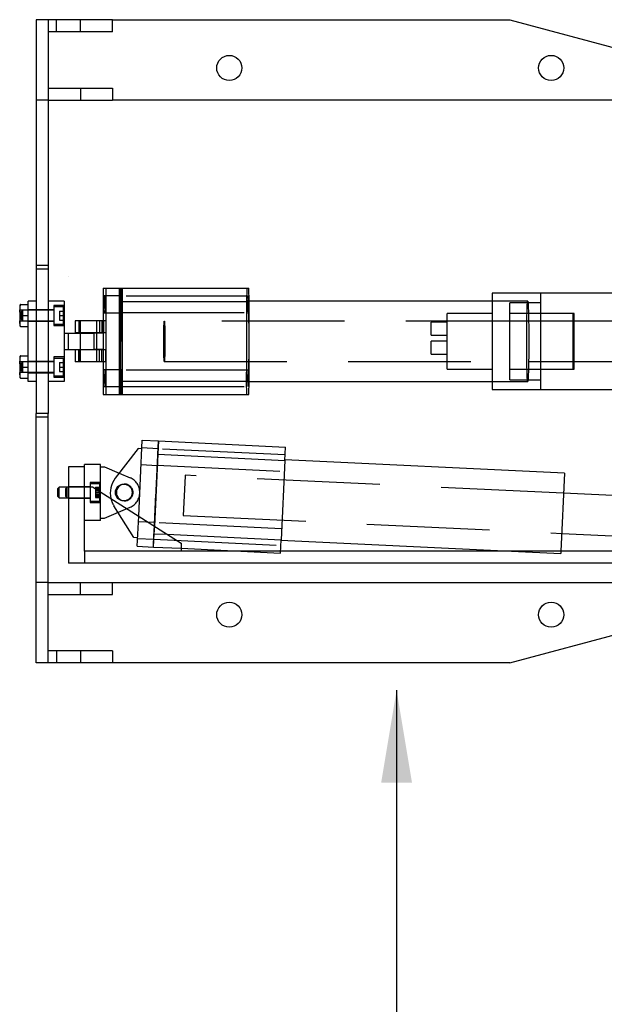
# Model space of a CAD drawing. Extents: x -181 to 162, y 84 to 272.
# Tile 70 of 85: x -16.5 to -7.42, y 243.1 to 258.4. Entities that reach past the tile are written whole.
import ezdxf

# ---------------------------------------------------------------- set-up
doc = ezdxf.new("R2010")
doc.units = 0
doc.header["$LTSCALE"] = 1.5
doc.header["$MEASUREMENT"] = 0
doc.linetypes.add('SLDHIDDEN0', pattern=[1.905, 1.27, -0.635])
doc.layers.add('FUCKED_UP_WIRE_HEAD', color=1, linetype='CONTINUOUS')
doc.layers.add('TAIL', color=140, linetype='CONTINUOUS')

msp = doc.modelspace()

# ---------------------------------------------------------------- linework, layer by layer
at = {"layer": 'FUCKED_UP_WIRE_HEAD'}
msp.add_line((-10.6509, 247.98014), (-10.6509, 225.25466), dxfattribs=at)
msp.add_solid([(-10.8909, 246.54014), (-10.6509, 247.98014), (-10.4109, 246.54014)], dxfattribs=at)
at = {"layer": 'TAIL', "linetype": 'CONTINUOUS'}
for p, q in [((-16.24965, 258.40329), (-16.24965, 254.52621)), ((-16.06165, 258.40329), (-16.24965, 258.40329)), ((-15.56165, 258.40329), (-16.06165, 258.40329)), ((-16.06165, 258.40329), (-16.06165, 254.52621)), ((-15.56165, 258.21529), (-15.56165, 258.40329)), ((-15.06166, 258.40329), (-15.56165, 258.40329)), ((-15.06166, 258.40329), (-8.89384, 258.40329)), ((-15.06166, 258.21529), (-15.06166, 258.40329)), ((-8.89384, 258.40329), (-5.18668, 257.4033)), ((-15.56165, 258.21529), (-16.06165, 258.21529)), ((-15.06166, 258.21529), (-15.56165, 258.21529)), ((-16.06165, 257.3413), (-15.56165, 257.3413)), ((-15.56165, 257.3413), (-15.06166, 257.3413)), ((-15.56165, 257.3413), (-15.56165, 257.1533)), ((-15.06166, 257.3413), (-15.06166, 257.1533)), ((-16.06165, 257.1533), (-15.56165, 257.1533)), ((-15.56165, 257.1533), (-15.06166, 257.1533)), ((-6.56167, 257.1533), (-15.06166, 257.1533)), ((-16.24965, 254.52621), (-16.24965, 252.2804)), ((-16.06165, 254.52621), (-16.24965, 254.52621)), ((-16.06165, 254.52621), (-16.06165, 252.2804)), ((-15.74865, 254.4127), (-15.74865, 254.4127)), ((-15.20777, 254.2283), (-15.1657, 254.2283)), ((-15.20777, 254.2283), (-15.20777, 253.7213)), ((-15.1657, 254.2283), (-15.1657, 252.57831)), ((-15.1657, 254.2283), (-14.91578, 254.2283)), ((-14.93682, 254.2283), (-14.93682, 253.4033)), ((-14.91578, 254.2283), (-14.91578, 252.57831)), ((-14.91578, 254.2283), (-12.94671, 254.2283)), ((-12.94143, 254.02104), (-12.94671, 254.2283)), ((-8.41407, 254.1533), (-9.16406, 254.1533)), ((-9.16406, 254.1533), (-9.16406, 254.0283)), ((-7.16407, 254.1533), (-8.41407, 254.1533)), ((-8.41407, 254.1533), (-8.41407, 253.7158)), ((-8.41407, 254.1533), (-8.41407, 253.7158)), ((-16.50465, 253.97013), (-16.50465, 253.63647)), ((-16.48983, 253.9753), (-16.49751, 253.9753)), ((-16.48983, 253.9753), (-16.37465, 253.9753)), ((-16.37465, 252.7783), (-16.37465, 254.0283)), ((-16.24965, 254.0283), (-16.37465, 254.0283)), ((-15.81165, 254.0283), (-16.06165, 254.0283)), ((-15.81165, 254.0283), (-15.81165, 252.7783)), ((-14.91578, 252.78557), (-14.91578, 254.02104)), ((-14.91578, 254.02104), (-12.94143, 254.02104)), ((-8.61389, 254.0283), (-12.94162, 254.0283)), ((-12.94143, 252.78557), (-12.94143, 254.02104)), ((-16.48983, 253.8033), (-16.37465, 253.8033)), ((-15.57331, 253.7213), (-15.64559, 253.7213)), ((-15.64559, 253.7213), (-15.64559, 253.5333)), ((-15.57331, 253.7213), (-15.57331, 253.5333)), ((-15.22905, 253.7213), (-15.57331, 253.7213)), ((-15.22905, 253.7213), (-15.22905, 253.5333)), ((-15.16907, 253.7213), (-15.22905, 253.7213)), ((-15.16907, 253.7213), (-15.16907, 253.5333)), ((-6.26116, 253.7158), (-8.60009, 253.7158)), ((-16.48983, 253.6313), (-16.49751, 253.6313)), ((-16.48983, 253.6313), (-16.37465, 253.6313)), ((-16.48983, 253.6313), (-16.37465, 253.6313)), ((-15.81165, 253.5283), (-15.75165, 253.5283)), ((-15.75165, 253.5283), (-15.35365, 253.5283)), ((-15.75165, 253.5283), (-15.75165, 253.2783)), ((-15.57331, 253.5333), (-15.64559, 253.5333)), ((-15.22905, 253.5333), (-15.57331, 253.5333)), ((-15.20191, 253.5283), (-15.35365, 253.5283)), ((-15.35365, 253.5283), (-15.35365, 253.2783)), ((-15.16907, 253.5333), (-15.22905, 253.5333)), ((-15.20777, 253.5333), (-15.20777, 253.5283)), ((-15.20191, 253.2783), (-15.20191, 253.5283)), ((-14.95785, 253.4033), (-14.93682, 253.4033)), ((-14.93682, 252.57831), (-14.93682, 253.4033)), ((-14.91578, 253.4033), (-14.93682, 253.4033)), ((-15.81165, 253.2783), (-15.75165, 253.2783)), ((-15.75165, 253.2783), (-15.35365, 253.2783)), ((-15.57331, 253.2733), (-15.64559, 253.2733)), ((-15.64559, 253.2733), (-15.64559, 253.0853)), ((-15.22905, 253.2733), (-15.57331, 253.2733)), ((-15.57331, 253.0853), (-15.57331, 253.2733)), ((-15.20191, 253.2783), (-15.35365, 253.2783)), ((-15.22905, 253.0853), (-15.22905, 253.2733)), ((-15.16907, 253.2733), (-15.22905, 253.2733)), ((-15.20777, 253.2783), (-15.20777, 253.2733)), ((-15.16907, 253.0853), (-15.16907, 253.2733)), ((-16.50465, 253.17014), (-16.50465, 252.83647)), ((-16.48983, 253.1753), (-16.49751, 253.1753)), ((-16.48983, 253.1753), (-16.37465, 253.1753)), ((-15.57331, 253.0853), (-15.64559, 253.0853)), ((-15.22905, 253.0853), (-15.57331, 253.0853)), ((-15.16907, 253.0853), (-15.22905, 253.0853)), ((-15.20777, 253.0853), (-15.20777, 252.57831)), ((-8.60009, 253.0908), (-6.26116, 253.0908)), ((-8.41407, 253.0908), (-8.41407, 252.65331)), ((-8.41407, 253.0908), (-8.41407, 252.65331)), ((-16.48983, 253.0033), (-16.37465, 253.0033)), ((-16.48983, 252.8313), (-16.49751, 252.8313)), ((-16.48983, 252.8313), (-16.37465, 252.8313)), ((-16.48983, 252.8313), (-16.37465, 252.8313)), ((-16.24965, 252.7783), (-16.37465, 252.7783)), ((-15.81165, 252.7783), (-16.06165, 252.7783)), ((-14.91578, 252.78557), (-12.94143, 252.78557)), ((-12.94671, 252.57831), (-12.94143, 252.78557)), ((-12.94162, 252.7783), (-8.61389, 252.7783)), ((-9.16406, 252.7783), (-9.16406, 252.65331)), ((-15.20777, 252.57831), (-15.1657, 252.57831)), ((-15.1657, 252.57831), (-14.91578, 252.57831)), ((-14.91578, 252.57831), (-12.94671, 252.57831)), ((-9.16406, 252.65331), (-8.41407, 252.65331)), ((-8.41407, 252.65331), (-7.16407, 252.65331)), ((-16.06165, 252.2804), (-16.24965, 252.2804)), ((-16.24965, 248.40331), (-16.24965, 252.2804)), ((-16.06165, 248.40331), (-16.06165, 252.2804)), ((-14.65616, 250.68472), (-14.60001, 251.8655)), ((-14.60001, 251.8655), (-14.35029, 251.85363)), ((-14.41323, 250.53013), (-14.35029, 251.85363)), ((-14.35029, 251.85363), (-14.38948, 251.02956)), ((-14.35029, 251.85363), (-12.37753, 251.75982)), ((-14.66621, 251.7365), (-15.02075, 251.27336)), ((-14.60628, 251.73365), (-14.66621, 251.7365)), ((-14.36014, 251.6466), (-14.41323, 250.53013)), ((-14.36014, 251.6466), (-12.38737, 251.55279)), ((-12.38737, 251.55279), (-12.37753, 251.75982)), ((-12.38737, 251.55279), (-12.44605, 250.31872)), ((-8.04195, 251.35344), (-12.38703, 251.56005)), ((-15.49865, 251.45331), (-15.74865, 251.45331)), ((-15.49865, 251.45331), (-15.74865, 251.45331)), ((-15.74865, 251.45331), (-15.74865, 249.95331)), ((-15.24866, 251.49081), (-15.49865, 251.49081)), ((-15.49865, 251.45331), (-15.49865, 251.49081)), ((-15.49865, 251.14131), (-15.49865, 251.45331)), ((-15.24866, 251.06176), (-15.24866, 251.49081)), ((-15.24866, 251.45331), (-15.18866, 251.45331)), ((-15.18866, 251.45331), (-14.95836, 251.35487)), ((-8.04195, 251.35344), (-8.09958, 250.14131)), ((-15.89405, 251.13531), (-15.91265, 251.11671)), ((-15.91265, 250.98991), (-15.91265, 251.11671)), ((-15.74865, 251.13531), (-15.89405, 251.13531)), ((-15.89405, 250.97131), (-15.89405, 251.13531)), ((-15.49865, 251.14131), (-15.37366, 251.14131)), ((-15.49865, 251.14131), (-15.37366, 251.14131)), ((-15.37366, 251.14131), (-15.37366, 251.14131)), ((-15.37366, 251.14131), (-13.99866, 250.26631)), ((-15.37366, 251.14131), (-13.99866, 250.26631)), ((-5.94504, 250.94088), (-8.05679, 251.04129)), ((-15.91265, 250.98991), (-15.89405, 250.97131)), ((-15.89405, 250.97131), (-15.74865, 250.97131)), ((-14.42866, 250.20549), (-14.38948, 251.02956)), ((-14.38948, 251.02956), (-14.38948, 251.02956)), ((-14.38948, 251.02956), (-14.38948, 251.02956)), ((-14.21305, 250.40274), (-12.44605, 250.31872)), ((-12.4559, 250.11169), (-12.44605, 250.31872)), ((-12.4464, 250.31146), (-8.86802, 250.14131)), ((-8.08647, 250.417), (-5.97472, 250.31659)), ((-13.99866, 250.26631), (-13.99866, 250.14131)), ((-13.99866, 250.18505), (-12.4559, 250.11169)), ((-5.47367, 250.14131), (-13.99866, 250.14131)), ((-13.07887, 250.14131), (-13.99866, 250.14131)), ((-5.47367, 250.14131), (-12.45449, 250.14131)), ((-5.47367, 249.95331), (-15.74865, 249.95331)), ((-16.06165, 249.65331), (-15.56165, 249.65331)), ((-15.56165, 249.65331), (-15.06166, 249.65331)), ((-15.56165, 249.46531), (-15.56165, 249.65331)), ((-15.06166, 249.65331), (-6.56167, 249.65331)), ((-15.06166, 249.46531), (-15.06166, 249.65331)), ((-16.06165, 249.46531), (-15.56165, 249.46531)), ((-15.56165, 249.46531), (-15.06166, 249.46531)), ((-8.89384, 248.40331), (-5.18668, 249.40331)), ((-15.56165, 248.59131), (-16.06165, 248.59131)), ((-15.06166, 248.59131), (-15.56165, 248.59131)), ((-15.56165, 248.59131), (-15.56165, 248.40331)), ((-15.06166, 248.59131), (-15.06166, 248.40331)), ((-16.06165, 248.40331), (-16.24965, 248.40331)), ((-15.56165, 248.40331), (-16.06165, 248.40331)), ((-15.06166, 248.40331), (-15.56165, 248.40331)), ((-8.89384, 248.40331), (-15.06166, 248.40331))]:
    msp.add_line(p, q, dxfattribs=at)
at = {"layer": 'TAIL', "linetype": 'SLDHIDDEN0'}
for p, q in [((-15.93375, 258.21529), (-15.93375, 258.40329)), ((-16.06165, 257.1533), (-16.24965, 257.1533)), ((-16.06165, 254.5819), (-16.24965, 254.5819)), ((-15.17208, 254.1083), (-15.2014, 254.1083)), ((-14.92216, 254.1083), (-15.17208, 254.1083)), ((-14.95785, 254.2283), (-14.95785, 252.57831)), ((-14.95257, 254.2283), (-14.95785, 254.02104)), ((-14.92216, 254.1068), (-14.95148, 254.1068)), ((-12.9478, 254.1068), (-14.92216, 254.1068)), ((-14.91578, 254.02104), (-14.92107, 254.2283)), ((-12.97821, 254.2283), (-12.9835, 254.02104)), ((-15.81165, 253.95955), (-15.97565, 253.95955)), ((-15.97565, 253.95955), (-15.97565, 253.64705)), ((-14.95785, 254.02104), (-14.95785, 252.78557)), ((-14.95785, 254.02104), (-14.91578, 254.02104)), ((-12.9835, 254.02104), (-12.9835, 252.78557)), ((-12.94162, 254.0283), (-12.96246, 254.0283)), ((-9.16406, 254.0283), (-9.16406, 252.7783)), ((-8.41407, 254.0033), (-8.89407, 254.0033)), ((-8.89407, 253.4033), (-8.89407, 254.0033)), ((-16.37465, 253.8853), (-16.50465, 253.8853)), ((-16.45705, 253.8853), (-16.47565, 253.8667)), ((-16.47565, 253.8033), (-16.47565, 253.8667)), ((-16.47565, 253.7399), (-16.47565, 253.8033)), ((-16.45705, 253.8033), (-16.45705, 253.8853)), ((-15.97565, 253.8853), (-16.45705, 253.8853)), ((-16.45705, 253.7213), (-16.45705, 253.8033)), ((-16.24965, 253.8918), (-16.37465, 253.8918)), ((-16.06165, 253.8918), (-16.24965, 253.8918)), ((-15.97565, 253.8918), (-16.06165, 253.8918)), ((-15.82515, 253.9383), (-15.97565, 253.9383)), ((-15.88865, 253.8733), (-15.88865, 253.8033)), ((-15.88865, 253.8733), (-15.81165, 253.8733)), ((-15.88865, 253.8033), (-15.88865, 253.7333)), ((-15.88865, 253.8033), (-15.81165, 253.8033)), ((-15.82515, 253.8033), (-15.82515, 253.9383)), ((-15.81165, 253.9248), (-15.82515, 253.9383)), ((-15.82515, 253.6683), (-15.82515, 253.8033)), ((-15.2014, 253.8483), (-15.17208, 253.8483)), ((-15.17208, 253.8483), (-14.92216, 253.8483)), ((-14.95148, 253.8498), (-14.92216, 253.8498)), ((-14.92216, 253.8498), (-12.9478, 253.8498)), ((-9.16406, 253.8383), (-9.86406, 253.8383)), ((-9.86406, 253.48714), (-9.86406, 253.8383)), ((-7.89407, 253.8383), (-8.89407, 253.8383)), ((-7.91407, 253.8383), (-8.41407, 253.8383)), ((-7.91407, 253.8383), (-7.91407, 252.9683)), ((-7.89407, 253.4033), (-7.89407, 253.8383)), ((-16.50465, 253.7213), (-16.37465, 253.7213)), ((-16.47565, 253.7399), (-16.45705, 253.7213)), ((-16.45705, 253.7213), (-15.97565, 253.7213)), ((-16.37465, 253.7148), (-16.24965, 253.7148)), ((-16.24965, 253.7148), (-16.06165, 253.7148)), ((-16.06165, 253.7148), (-15.97565, 253.7148)), ((-15.97565, 253.6683), (-15.82515, 253.6683)), ((-15.97565, 253.64705), (-15.81165, 253.64705)), ((-15.88865, 253.7333), (-15.81165, 253.7333)), ((-15.88865, 253.7333), (-15.81165, 253.7333)), ((-15.82515, 253.6683), (-15.81165, 253.6818)), ((-15.58419, 253.7213), (-15.58419, 253.5333)), ((-15.56665, 253.7213), (-15.56665, 253.5333)), ((-15.30666, 253.5333), (-15.30666, 253.7213)), ((-15.26439, 253.7213), (-15.26439, 253.5333)), ((-15.20777, 253.7213), (-15.20777, 253.5333)), ((-15.20441, 253.7213), (-15.20441, 253.5333)), ((-8.60009, 253.7158), (-14.25854, 253.7158)), ((-9.86406, 253.69955), (-10.11406, 253.69955)), ((-10.11406, 253.61883), (-10.11406, 253.69955)), ((-8.41407, 253.7158), (-8.41407, 253.0908)), ((-8.41407, 253.7158), (-8.41407, 253.0908)), ((-15.56665, 253.5283), (-15.56665, 253.2783)), ((-15.35365, 253.5283), (-15.35365, 253.2783)), ((-15.30666, 253.2783), (-15.30666, 253.5283)), ((-15.20777, 253.5283), (-15.20777, 253.2783)), ((-10.11406, 253.49955), (-10.11406, 253.61883)), ((-10.11406, 253.49955), (-9.86406, 253.49955)), ((-9.86406, 252.9683), (-9.86406, 253.48714)), ((-9.86406, 253.40518), (-10.11406, 253.40518)), ((-10.11406, 253.32445), (-10.11406, 253.40518)), ((-8.89407, 252.8033), (-8.89407, 253.4033)), ((-7.89407, 252.9683), (-7.89407, 253.4033)), ((-15.58419, 253.0853), (-15.58419, 253.2733)), ((-15.56665, 253.2733), (-15.56665, 253.0853)), ((-15.30666, 253.0853), (-15.30666, 253.2733)), ((-15.26439, 253.0853), (-15.26439, 253.2733)), ((-15.20777, 253.2733), (-15.20777, 253.0853)), ((-15.20441, 253.0853), (-15.20441, 253.2733)), ((-10.11406, 253.20518), (-10.11406, 253.32445)), ((-10.11406, 253.20518), (-9.86406, 253.20518)), ((-16.37465, 253.0853), (-16.50465, 253.0853)), ((-16.45705, 253.0853), (-16.47565, 253.0667)), ((-16.47565, 253.0033), (-16.47565, 253.0667)), ((-16.45705, 253.0033), (-16.45705, 253.0853)), ((-15.97565, 253.0853), (-16.45705, 253.0853)), ((-16.24965, 253.0918), (-16.37465, 253.0918)), ((-16.06165, 253.0918), (-16.24965, 253.0918)), ((-15.97565, 253.0918), (-16.06165, 253.0918)), ((-15.97565, 253.15955), (-15.97565, 252.84705)), ((-15.81165, 253.15955), (-15.97565, 253.15955)), ((-15.82515, 253.1383), (-15.97565, 253.1383)), ((-15.88865, 253.0733), (-15.88865, 253.0033)), ((-15.88865, 253.0733), (-15.81165, 253.0733)), ((-15.82515, 253.0033), (-15.82515, 253.1383)), ((-15.81165, 253.1248), (-15.82515, 253.1383)), ((-14.25854, 253.0908), (-8.60009, 253.0908)), ((-16.50465, 252.9213), (-16.37465, 252.9213)), ((-16.47565, 252.9399), (-16.47565, 253.0033)), ((-16.47565, 252.9399), (-16.45705, 252.9213)), ((-16.45705, 252.9213), (-16.45705, 253.0033)), ((-16.45705, 252.9213), (-15.97565, 252.9213)), ((-16.37465, 252.9148), (-16.24965, 252.9148)), ((-16.24965, 252.9148), (-16.06165, 252.9148)), ((-16.06165, 252.9148), (-15.97565, 252.9148)), ((-15.88865, 253.0033), (-15.88865, 252.9333)), ((-15.88865, 253.0033), (-15.81165, 253.0033)), ((-15.88865, 252.9333), (-15.81165, 252.9333)), ((-15.88865, 252.9333), (-15.81165, 252.9333)), ((-15.82515, 252.8683), (-15.82515, 253.0033)), ((-15.82515, 252.8683), (-15.81165, 252.8818)), ((-15.17208, 252.9583), (-15.2014, 252.9583)), ((-14.92216, 252.9583), (-15.17208, 252.9583)), ((-14.92216, 252.9568), (-14.95148, 252.9568)), ((-12.9478, 252.9568), (-14.92216, 252.9568)), ((-9.86406, 252.9683), (-9.16406, 252.9683)), ((-8.89407, 252.9683), (-7.89407, 252.9683)), ((-8.41407, 252.9683), (-7.91407, 252.9683)), ((-15.97565, 252.8683), (-15.82515, 252.8683)), ((-15.97565, 252.84705), (-15.81165, 252.84705)), ((-14.95785, 252.78557), (-14.95257, 252.57831)), ((-14.95785, 252.78557), (-14.91578, 252.78557)), ((-14.92107, 252.57831), (-14.91578, 252.78557)), ((-12.97821, 252.57831), (-12.9835, 252.78557)), ((-12.96246, 252.7783), (-12.94162, 252.7783)), ((-8.89407, 252.8033), (-8.41407, 252.8033)), ((-15.2014, 252.69831), (-15.17208, 252.69831)), ((-15.17208, 252.69831), (-14.92216, 252.69831)), ((-14.95148, 252.69981), (-14.92216, 252.69981)), ((-14.92216, 252.69981), (-12.9478, 252.69981)), ((-16.06165, 252.22471), (-16.24965, 252.22471)), ((-14.36014, 251.6466), (-14.35029, 251.85363)), ((-14.35599, 251.73376), (-14.60571, 251.74564)), ((-12.3833, 251.63846), (-14.35607, 251.73226)), ((-14.95836, 251.35487), (-14.79066, 251.28319)), ((-14.61806, 251.48593), (-14.36834, 251.47406)), ((-14.36827, 251.47556), (-12.39551, 251.38175)), ((-15.24866, 251.20956), (-15.41265, 251.20956)), ((-15.41265, 251.20956), (-15.41265, 251.05331)), ((-15.26216, 251.18831), (-15.41265, 251.18831)), ((-15.26216, 250.91831), (-15.26216, 251.18831)), ((-15.24866, 251.17481), (-15.26216, 251.18831)), ((-13.93656, 251.30894), (-13.96568, 250.69656)), ((-13.93599, 251.32085), (-13.93656, 251.30894)), ((-8.05679, 251.04129), (-13.93599, 251.32085)), ((-15.76905, 251.13531), (-15.78765, 251.11671)), ((-15.78765, 251.10975), (-15.78765, 251.11671)), ((-15.78765, 250.98991), (-15.78765, 251.10975)), ((-15.76905, 251.12631), (-15.76905, 251.13531)), ((-15.76905, 250.97131), (-15.76905, 251.12631)), ((-15.49865, 251.14181), (-15.74865, 251.14181)), ((-15.41265, 251.13531), (-15.74865, 251.13531)), ((-15.41265, 251.14181), (-15.49865, 251.14181)), ((-15.49865, 250.14131), (-15.49865, 251.14131)), ((-15.41265, 251.05331), (-15.41265, 250.89706)), ((-15.32566, 251.13345), (-15.24866, 251.13345)), ((-15.32566, 251.13345), (-15.32566, 251.10249)), ((-15.32566, 251.12527), (-15.24866, 251.12527)), ((-15.32566, 251.12117), (-15.24866, 251.12117)), ((-15.32566, 251.10249), (-15.24866, 251.10249)), ((-15.32566, 251.10249), (-15.32566, 251.02235)), ((-15.32566, 251.08427), (-15.24866, 251.08427)), ((-15.32566, 251.0574), (-15.24866, 251.0574)), ((-15.32566, 251.04921), (-15.24866, 251.04921)), ((-15.24866, 250.61581), (-15.24866, 251.06176)), ((-15.78765, 250.98991), (-15.76905, 250.97131)), ((-15.74865, 250.97131), (-15.41265, 250.97131)), ((-15.74865, 250.96481), (-15.49865, 250.96481)), ((-15.49865, 250.96481), (-15.41265, 250.96481)), ((-15.41265, 250.91831), (-15.26216, 250.91831)), ((-15.41265, 250.89706), (-15.24866, 250.89706)), ((-15.32566, 251.02235), (-15.24866, 251.02235)), ((-15.32566, 251.02235), (-15.32566, 250.97317)), ((-15.32566, 251.00413), (-15.24866, 251.00413)), ((-15.32566, 250.98545), (-15.24866, 250.98545)), ((-15.32566, 250.98135), (-15.24866, 250.98135)), ((-15.32566, 250.97317), (-15.24866, 250.97317)), ((-15.26216, 250.91831), (-15.24866, 250.93181)), ((-15.18866, 250.65331), (-14.79066, 250.82343)), ((-14.73204, 250.35207), (-15.04104, 250.84675)), ((-15.24866, 250.61581), (-15.49865, 250.61581)), ((-15.24866, 250.65331), (-15.18866, 250.65331)), ((-14.67838, 250.21737), (-14.65616, 250.68472)), ((-14.41061, 250.58506), (-14.66033, 250.59694)), ((-12.43792, 250.48976), (-14.41069, 250.58357)), ((-13.96568, 250.69656), (-8.08647, 250.417)), ((-14.42866, 250.20549), (-14.41323, 250.53013)), ((-14.41323, 250.53013), (-14.41882, 250.41252)), ((-14.67211, 250.34922), (-14.73204, 250.35207)), ((-14.67268, 250.33723), (-14.42296, 250.32536)), ((-14.42866, 250.20549), (-14.41882, 250.41252)), ((-14.42289, 250.32686), (-12.45013, 250.23305)), ((-14.41882, 250.41252), (-14.21305, 250.40274)), ((-15.49865, 250.14131), (-15.49865, 249.95331)), ((-13.99866, 250.14131), (-15.49865, 250.14131)), ((-13.99866, 250.14131), (-15.49865, 250.14131)), ((-14.67838, 250.21737), (-14.42866, 250.20549)), ((-14.42866, 250.20549), (-13.99866, 250.18505)), ((-12.45449, 250.14131), (-13.07887, 250.14131)), ((-8.86802, 250.14131), (-8.10132, 250.10485)), ((-8.09958, 250.14131), (-8.10132, 250.10485)), ((-16.06165, 249.65331), (-16.24965, 249.65331)), ((-15.93375, 248.59131), (-15.93375, 248.40331))]:
    msp.add_line(p, q, dxfattribs=at)
at = {"layer": 'TAIL', "linetype": 'CONTINUOUS', "flags": 128}
for points in [[(-15.2014, 253.8483), (-15.20222, 253.85239), (-15.20299, 253.86438), (-15.20367, 253.88354), (-15.2042, 253.90865), (-15.20455, 253.93813), (-15.2047, 253.97014), (-15.20465, 254.00266), (-15.2044, 254.03365), (-15.20395, 254.06117), (-15.20334, 254.08347), (-15.20262, 254.09917), (-15.20181, 254.10728), (-15.20098, 254.10728), (-15.20018, 254.09917), (-15.19945, 254.08347), (-15.19884, 254.06117), (-15.1984, 254.03365), (-15.19814, 254.00266), (-15.19809, 253.97014), (-15.19824, 253.93813), (-15.1986, 253.90865), (-15.19913, 253.88354), (-15.1998, 253.86438), (-15.20057, 253.85239), (-15.2014, 253.8483)], [(-15.17208, 254.1083), (-15.1729, 254.10422), (-15.17367, 254.09222), (-15.17435, 254.07307), (-15.17488, 254.04796), (-15.17523, 254.01847), (-15.17538, 253.98647), (-15.17533, 253.95394), (-15.17508, 253.92295), (-15.17463, 253.89544), (-15.17402, 253.87313), (-15.1733, 253.85743), (-15.17249, 253.84933), (-15.17166, 253.84933), (-15.17086, 253.85743), (-15.17013, 253.87313), (-15.16952, 253.89544), (-15.16908, 253.92295), (-15.16882, 253.95394), (-15.16877, 253.98647), (-15.16892, 254.01847), (-15.16928, 254.04796), (-15.16981, 254.07307), (-15.17048, 254.09222), (-15.17125, 254.10422), (-15.17208, 254.1083)], [(-16.48983, 253.8033), (-16.50118, 253.86498), (-16.4994, 253.92931), (-16.48983, 253.9753)], [(-8.61389, 254.0283), (-8.61343, 254.02805), (-8.61162, 254.02194), (-8.60984, 254.00777), (-8.60811, 253.98572), (-8.60645, 253.95607), (-8.60489, 253.91922), (-8.60345, 253.87565), (-8.60215, 253.82591), (-8.601, 253.77067), (-8.60001, 253.71064), (-8.59921, 253.6466), (-8.5986, 253.57939), (-8.59819, 253.50988), (-8.59798, 253.43898), (-8.59798, 253.36762), (-8.59819, 253.29673), (-8.5986, 253.22722), (-8.59921, 253.16001), (-8.60001, 253.09597), (-8.601, 253.03594), (-8.60215, 252.9807), (-8.60345, 252.93096), (-8.60489, 252.88738), (-8.60645, 252.85053), (-8.60811, 252.82089), (-8.60984, 252.79884), (-8.61162, 252.78467), (-8.61343, 252.77856), (-8.61389, 252.7783)], [(-16.48983, 253.6313), (-16.50118, 253.69298), (-16.4994, 253.75731), (-16.48983, 253.8033)], [(-16.48983, 253.0033), (-16.50118, 253.06498), (-16.4994, 253.12932), (-16.48983, 253.1753)], [(-16.48983, 252.8313), (-16.50118, 252.89299), (-16.4994, 252.95732), (-16.48983, 253.0033)], [(-15.2014, 252.9583), (-15.20222, 252.95422), (-15.20299, 252.94222), (-15.20367, 252.92307), (-15.2042, 252.89796), (-15.20455, 252.86848), (-15.2047, 252.83647), (-15.20465, 252.80395), (-15.2044, 252.77295), (-15.20395, 252.74544), (-15.20334, 252.72313), (-15.20262, 252.70743), (-15.20181, 252.69933), (-15.20098, 252.69933), (-15.20018, 252.70743), (-15.19945, 252.72313), (-15.19884, 252.74544), (-15.1984, 252.77295), (-15.19814, 252.80395), (-15.19809, 252.83647), (-15.19824, 252.86848), (-15.1986, 252.89796), (-15.19913, 252.92307), (-15.1998, 252.94222), (-15.20057, 252.95422), (-15.2014, 252.9583)], [(-15.17208, 252.69831), (-15.1729, 252.70239), (-15.17367, 252.71439), (-15.17435, 252.73354), (-15.17488, 252.75865), (-15.17523, 252.78813), (-15.17538, 252.82014), (-15.17533, 252.85266), (-15.17508, 252.88366), (-15.17463, 252.91117), (-15.17402, 252.93348), (-15.1733, 252.94918), (-15.17249, 252.95728), (-15.17166, 252.95728), (-15.17086, 252.94918), (-15.17013, 252.93348), (-15.16952, 252.91117), (-15.16908, 252.88366), (-15.16882, 252.85266), (-15.16877, 252.82014), (-15.16892, 252.78813), (-15.16928, 252.75865), (-15.16981, 252.73354), (-15.17048, 252.71439), (-15.17125, 252.70239), (-15.17208, 252.69831)]]:
    msp.add_lwpolyline(points, dxfattribs=at)
at = {"layer": 'TAIL', "linetype": 'SLDHIDDEN0', "flags": 128}
for points in [[(-14.95148, 253.8483), (-14.9523, 253.85239), (-14.95308, 253.86438), (-14.95375, 253.88354), (-14.95428, 253.90865), (-14.95463, 253.93813), (-14.95479, 253.97014), (-14.95473, 254.00266), (-14.95448, 254.03365), (-14.95403, 254.06117), (-14.95343, 254.08347), (-14.9527, 254.09917), (-14.95189, 254.10728), (-14.95106, 254.10728), (-14.95026, 254.09917), (-14.94953, 254.08347), (-14.94892, 254.06117), (-14.94848, 254.03365), (-14.94822, 254.00266), (-14.94817, 253.97014), (-14.94833, 253.93813), (-14.94868, 253.90865), (-14.94921, 253.88354), (-14.94988, 253.86438), (-14.95065, 253.85239), (-14.95148, 253.8483)], [(-14.9482, 253.9783), (-14.94831, 254.01026), (-14.94861, 254.04021), (-14.94909, 254.06627), (-14.94972, 254.0868), (-14.95047, 254.10051), (-14.95127, 254.10655), (-14.95209, 254.10453), (-14.95287, 254.09457), (-14.95357, 254.07731), (-14.95413, 254.05383), (-14.95452, 254.02561), (-14.95473, 253.99441), (-14.95473, 253.9622), (-14.95452, 253.931), (-14.95413, 253.90277), (-14.95357, 253.87929), (-14.95287, 253.86203), (-14.95209, 253.85208), (-14.95127, 253.85006), (-14.95047, 253.85609), (-14.94972, 253.86981), (-14.94909, 253.89034), (-14.94861, 253.9164), (-14.94831, 253.94635), (-14.9482, 253.9783)], [(-14.92216, 254.1083), (-14.92298, 254.10422), (-14.92376, 254.09222), (-14.92443, 254.07307), (-14.92496, 254.04796), (-14.92531, 254.01847), (-14.92547, 253.98647), (-14.92541, 253.95394), (-14.92516, 253.92295), (-14.92471, 253.89544), (-14.92411, 253.87313), (-14.92338, 253.85743), (-14.92257, 253.84933), (-14.92174, 253.84933), (-14.92094, 253.85743), (-14.92021, 253.87313), (-14.9196, 253.89544), (-14.91916, 253.92295), (-14.9189, 253.95394), (-14.91885, 253.98647), (-14.91901, 254.01847), (-14.91936, 254.04796), (-14.91989, 254.07307), (-14.92056, 254.09222), (-14.92133, 254.10422), (-14.92216, 254.1083)], [(-14.92543, 253.9783), (-14.92533, 254.01026), (-14.92503, 254.04021), (-14.92455, 254.06627), (-14.92391, 254.0868), (-14.92317, 254.10051), (-14.92236, 254.10655), (-14.92154, 254.10453), (-14.92076, 254.09457), (-14.92007, 254.07731), (-14.91951, 254.05383), (-14.91911, 254.02561), (-14.91891, 253.99441), (-14.91891, 253.9622), (-14.91911, 253.931), (-14.91951, 253.90277), (-14.92007, 253.87929), (-14.92076, 253.86203), (-14.92154, 253.85208), (-14.92236, 253.85006), (-14.92317, 253.85609), (-14.92391, 253.86981), (-14.92455, 253.89034), (-14.92503, 253.9164), (-14.92533, 253.94635), (-14.92543, 253.9783)], [(-12.97385, 253.9783), (-12.97395, 254.01026), (-12.97425, 254.04021), (-12.97474, 254.06627), (-12.97537, 254.0868), (-12.97611, 254.10051), (-12.97692, 254.10655), (-12.97774, 254.10453), (-12.97852, 254.09457), (-12.97921, 254.07731), (-12.97977, 254.05383), (-12.98017, 254.02561), (-12.98037, 253.99441), (-12.98037, 253.9622), (-12.98017, 253.931), (-12.97977, 253.90277), (-12.97921, 253.87929), (-12.97852, 253.86203), (-12.97774, 253.85208), (-12.97692, 253.85006), (-12.97611, 253.85609), (-12.97537, 253.86981), (-12.97474, 253.89034), (-12.97425, 253.9164), (-12.97395, 253.94635), (-12.97385, 253.9783)], [(-12.95108, 253.9783), (-12.95098, 254.01026), (-12.95068, 254.04021), (-12.95019, 254.06627), (-12.94956, 254.0868), (-12.94882, 254.10051), (-12.94801, 254.10655), (-12.94719, 254.10453), (-12.94641, 254.09457), (-12.94572, 254.07731), (-12.94515, 254.05383), (-12.94476, 254.02561), (-12.94455, 253.99441), (-12.94455, 253.9622), (-12.94476, 253.931), (-12.94515, 253.90277), (-12.94572, 253.87929), (-12.94641, 253.86203), (-12.94719, 253.85208), (-12.94801, 253.85006), (-12.94882, 253.85609), (-12.94956, 253.86981), (-12.95019, 253.89034), (-12.95068, 253.9164), (-12.95098, 253.94635), (-12.95108, 253.9783)], [(-12.9784, 253.4033), (-12.9783, 253.47455), (-12.97799, 253.54486), (-12.97747, 253.61333), (-12.97676, 253.67907), (-12.97587, 253.7412), (-12.9748, 253.79894), (-12.97357, 253.85151), (-12.97219, 253.89824), (-12.97069, 253.93852), (-12.96908, 253.97182), (-12.96739, 253.99771), (-12.96563, 254.01585), (-12.96383, 254.02601), (-12.96201, 254.02805), (-12.9602, 254.02194), (-12.95841, 254.00777), (-12.95668, 253.98572), (-12.95503, 253.95607), (-12.95347, 253.91922), (-12.95203, 253.87565), (-12.95072, 253.82591), (-12.94957, 253.77067), (-12.94859, 253.71064), (-12.94779, 253.6466), (-12.94718, 253.57939), (-12.94676, 253.50988), (-12.94656, 253.43898), (-12.94656, 253.36762), (-12.94676, 253.29673), (-12.94718, 253.22722), (-12.94779, 253.16001), (-12.94859, 253.09597), (-12.94957, 253.03594), (-12.95072, 252.9807), (-12.95203, 252.93096), (-12.95347, 252.88738), (-12.95503, 252.85053), (-12.95668, 252.82089), (-12.95841, 252.79884), (-12.9602, 252.78467), (-12.96201, 252.77856), (-12.96383, 252.7806), (-12.96563, 252.79075), (-12.96739, 252.80889), (-12.96908, 252.83478), (-12.97069, 252.86809), (-12.97219, 252.90837), (-12.97357, 252.9551), (-12.9748, 253.00767), (-12.97587, 253.0654), (-12.97676, 253.12754), (-12.97747, 253.19327), (-12.97799, 253.26174), (-12.9783, 253.33206), (-12.9784, 253.4033)], [(-8.62982, 253.4033), (-8.62972, 253.47455), (-8.62941, 253.54486), (-8.6289, 253.61333), (-8.62819, 253.67907), (-8.62729, 253.7412), (-8.62622, 253.79894), (-8.62499, 253.85151), (-8.62362, 253.89824), (-8.62212, 253.93852), (-8.62051, 253.97182), (-8.61881, 253.99771), (-8.61705, 254.01585), (-8.61525, 254.02601), (-8.61389, 254.0283)], [(-14.26261, 253.67187), (-14.26146, 253.69402), (-14.26024, 253.70864), (-14.25897, 253.71536), (-14.25768, 253.71399), (-14.25642, 253.70458), (-14.25522, 253.68736), (-14.2541, 253.66278), (-14.2531, 253.63149), (-14.25223, 253.59428), (-14.25153, 253.55213), (-14.25102, 253.50613), (-14.25069, 253.45746), (-14.25057, 253.40739), (-14.25066, 253.35721), (-14.25095, 253.30823), (-14.25144, 253.26171), (-14.25211, 253.21885), (-14.25295, 253.18078), (-14.25393, 253.14846), (-14.25503, 253.12275), (-14.25622, 253.1043), (-14.25748, 253.0936), (-14.25876, 253.09092), (-14.26003, 253.09633), (-14.26127, 253.10969), (-14.26243, 253.13065), (-14.2635, 253.15868), (-14.26443, 253.19304), (-14.26522, 253.23285), (-14.26583, 253.27707), (-14.26625, 253.32456), (-14.26647, 253.37409), (-14.26649, 253.42438), (-14.2663, 253.47412), (-14.26591, 253.52203), (-14.26533, 253.56686), (-14.26457, 253.60746), (-14.26366, 253.64276), (-14.26261, 253.67187)], [(-8.61389, 252.7783), (-8.61525, 252.7806), (-8.61705, 252.79075), (-8.61881, 252.80889), (-8.62051, 252.83478), (-8.62212, 252.86809), (-8.62362, 252.90837), (-8.62499, 252.9551), (-8.62622, 253.00767), (-8.62729, 253.0654), (-8.62819, 253.12754), (-8.6289, 253.19327), (-8.62941, 253.26174), (-8.62972, 253.33206), (-8.62982, 253.4033)], [(-14.95148, 252.9583), (-14.9523, 252.95422), (-14.95308, 252.94222), (-14.95375, 252.92307), (-14.95428, 252.89796), (-14.95463, 252.86848), (-14.95479, 252.83647), (-14.95473, 252.80395), (-14.95448, 252.77295), (-14.95403, 252.74544), (-14.95343, 252.72313), (-14.9527, 252.70743), (-14.95189, 252.69933), (-14.95106, 252.69933), (-14.95026, 252.70743), (-14.94953, 252.72313), (-14.94892, 252.74544), (-14.94848, 252.77295), (-14.94822, 252.80395), (-14.94817, 252.83647), (-14.94833, 252.86848), (-14.94868, 252.89796), (-14.94921, 252.92307), (-14.94988, 252.94222), (-14.95065, 252.95422), (-14.95148, 252.9583)], [(-14.95475, 252.8283), (-14.95465, 252.86026), (-14.95435, 252.89021), (-14.95387, 252.91627), (-14.95323, 252.9368), (-14.95249, 252.95052), (-14.95168, 252.95655), (-14.95086, 252.95453), (-14.95008, 252.94457), (-14.94939, 252.92732), (-14.94883, 252.90384), (-14.94843, 252.87561), (-14.94823, 252.84441), (-14.94823, 252.8122), (-14.94843, 252.781), (-14.94883, 252.75277), (-14.94939, 252.72929), (-14.95008, 252.71203), (-14.95086, 252.70208), (-14.95168, 252.70006), (-14.95249, 252.70609), (-14.95323, 252.71981), (-14.95387, 252.74034), (-14.95435, 252.7664), (-14.95465, 252.79635), (-14.95475, 252.8283)], [(-14.92216, 252.69831), (-14.92298, 252.70239), (-14.92376, 252.71439), (-14.92443, 252.73354), (-14.92496, 252.75865), (-14.92531, 252.78813), (-14.92547, 252.82014), (-14.92541, 252.85266), (-14.92516, 252.88366), (-14.92471, 252.91117), (-14.92411, 252.93348), (-14.92338, 252.94918), (-14.92257, 252.95728), (-14.92174, 252.95728), (-14.92094, 252.94918), (-14.92021, 252.93348), (-14.9196, 252.91117), (-14.91916, 252.88366), (-14.9189, 252.85266), (-14.91885, 252.82014), (-14.91901, 252.78813), (-14.91936, 252.75865), (-14.91989, 252.73354), (-14.92056, 252.71439), (-14.92133, 252.70239), (-14.92216, 252.69831)], [(-14.91888, 252.8283), (-14.91899, 252.86026), (-14.91929, 252.89021), (-14.91977, 252.91627), (-14.9204, 252.9368), (-14.92115, 252.95052), (-14.92195, 252.95655), (-14.92277, 252.95453), (-14.92355, 252.94457), (-14.92425, 252.92732), (-14.92481, 252.90384), (-14.9252, 252.87561), (-14.92541, 252.84441), (-14.92541, 252.8122), (-14.9252, 252.781), (-14.92481, 252.75277), (-14.92425, 252.72929), (-14.92355, 252.71203), (-14.92277, 252.70208), (-14.92195, 252.70006), (-14.92115, 252.70609), (-14.9204, 252.71981), (-14.91977, 252.74034), (-14.91929, 252.7664), (-14.91899, 252.79635), (-14.91888, 252.8283)], [(-12.9804, 252.8283), (-12.9803, 252.86026), (-12.98, 252.89021), (-12.97951, 252.91627), (-12.97888, 252.9368), (-12.97814, 252.95052), (-12.97733, 252.95655), (-12.97651, 252.95453), (-12.97573, 252.94457), (-12.97504, 252.92732), (-12.97447, 252.90384), (-12.97408, 252.87561), (-12.97387, 252.84441), (-12.97387, 252.8122), (-12.97408, 252.781), (-12.97447, 252.75277), (-12.97504, 252.72929), (-12.97573, 252.71203), (-12.97651, 252.70208), (-12.97733, 252.70006), (-12.97814, 252.70609), (-12.97888, 252.71981), (-12.97951, 252.74034), (-12.98, 252.7664), (-12.9803, 252.79635), (-12.9804, 252.8283)], [(-12.94453, 252.8283), (-12.94463, 252.86026), (-12.94493, 252.89021), (-12.94542, 252.91627), (-12.94605, 252.9368), (-12.94679, 252.95052), (-12.9476, 252.95655), (-12.94842, 252.95453), (-12.9492, 252.94457), (-12.94989, 252.92732), (-12.95045, 252.90384), (-12.95085, 252.87561), (-12.95105, 252.84441), (-12.95105, 252.8122), (-12.95085, 252.781), (-12.95045, 252.75277), (-12.94989, 252.72929), (-12.9492, 252.71203), (-12.94842, 252.70208), (-12.9476, 252.70006), (-12.94679, 252.70609), (-12.94605, 252.71981), (-12.94542, 252.74034), (-12.94493, 252.7664), (-12.94463, 252.79635), (-12.94453, 252.8283)]]:
    msp.add_lwpolyline(points, dxfattribs=at)
at = {"layer": 'TAIL', "linetype": 'CONTINUOUS'}
for centre, radius in [((-13.24966, 257.6533), 0.195), ((-8.24967, 257.6533), 0.195), ((-14.88891, 251.05331), 0.13), ((-13.24966, 249.15331), 0.195), ((-8.24967, 249.15331), 0.195)]:
    msp.add_circle(centre, radius, dxfattribs=at)
for centre, radius, start, end in [((-14.72299, 251.04542), 0.375, 142.565264, 193.238797), ((-14.87366, 251.05331), 0.13, 93.364296, 180), ((-14.87366, 251.05331), 0.13, 180, 266.635704)]:
    msp.add_arc(centre, radius, start, end, dxfattribs=at)
at = {"layer": 'TAIL', "linetype": 'SLDHIDDEN0'}
for centre, radius, start, end in [((-14.88891, 251.05331), 0.25, 293.143515, 66.856485), ((-14.87366, 251.05331), 0.13, 266.635704, 93.364296), ((-14.72299, 251.04542), 0.375, 193.238797, 211.990014)]:
    msp.add_arc(centre, radius, start, end, dxfattribs=at)

doc.saveas('drawing.dxf')
